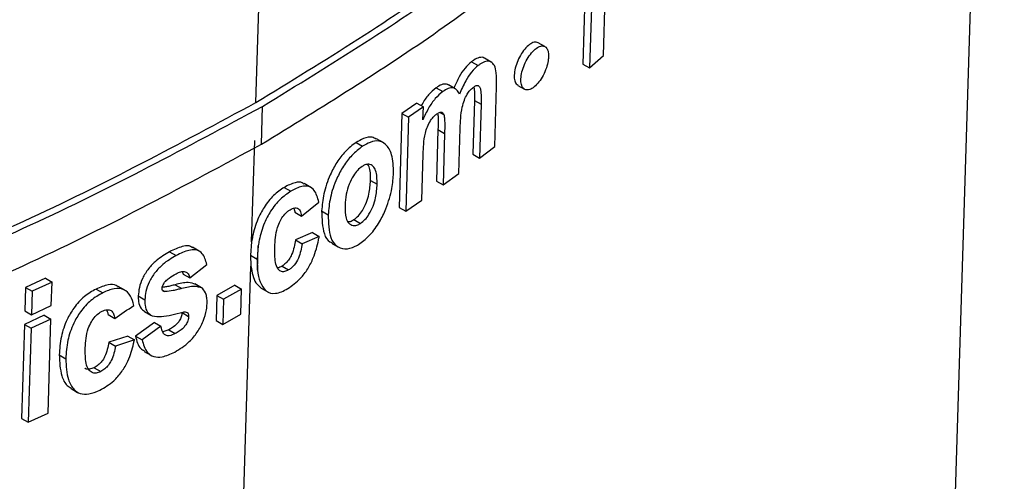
# Paper-space layout '1012-790 Hybird Padfoot' of a CAD drawing. Header units: millimetres. Extents: x 51 to 2966, y 67 to 3970.
# Tile 97 of 110: x 2518 to 2539, y 2808 to 2818. Entities that reach past the tile are written whole.
import ezdxf

# ---------------------------------------------------------------- set-up
doc = ezdxf.new("R2010")
doc.units = ezdxf.units.MM

psp = doc.layouts.new('1012-790 Hybird Padfoot')

# ---------------------------------------------------------------- linework, layer by layer
at = {"color": 8, "linetype": 'Continuous', "lineweight": 25}
psp.add_line((2523.107, 2816.018), (2523.577, 2831.293), dxfattribs=at)
at = {"color": 7, "linetype": 'Continuous', "lineweight": 25}
for p, q in [((2534.684, 2694.496), (2538.883, 2830.934)), ((2530.588, 2817.029), (2530.673, 2819.811)), ((2530.351, 2818.784), (2530.288, 2816.761)), ((2530.193, 2818.458), (2530.144, 2816.845)), ((2529.328, 2817.222), (2529.184, 2817.305)), ((2527.748, 2816.897), (2527.891, 2816.815)), ((2528.171, 2816.886), (2528.028, 2816.969)), ((2530.288, 2816.761), (2530.588, 2817.029)), ((2530.144, 2816.845), (2530.288, 2816.761)), ((2526.984, 2816.335), (2527.126, 2816.253)), ((2527.396, 2816.314), (2527.253, 2816.396)), ((2528.245, 2815.073), (2528.285, 2816.361)), ((2528.745, 2816.386), (2528.888, 2816.303)), ((2527.809, 2816.063), (2527.773, 2814.904)), ((2527.809, 2816.063), (2527.952, 2815.98)), ((2523.224, 2815.121), (2523.249, 2815.936)), ((2526.568, 2816.005), (2526.25, 2815.784)), ((2526.71, 2815.923), (2526.392, 2815.702)), ((2526.568, 2816.005), (2526.71, 2815.923)), ((2526.702, 2815.647), (2526.71, 2815.923)), ((2527.952, 2815.98), (2527.916, 2814.822)), ((2526.25, 2815.784), (2526.188, 2813.761)), ((2526.25, 2815.784), (2526.392, 2815.702)), ((2526.392, 2815.702), (2526.33, 2813.679)), ((2527.068, 2815.808), (2527.151, 2815.759)), ((2527.025, 2815.437), (2526.991, 2814.327)), ((2527.025, 2815.437), (2527.168, 2815.355)), ((2527.471, 2814.491), (2527.501, 2815.464)), ((2523.015, 2813.02), (2523.082, 2815.202)), ((2525.842, 2815.158), (2525.7, 2815.24)), ((2527.168, 2815.355), (2527.133, 2814.245)), ((2525.262, 2815.159), (2525.404, 2815.077)), ((2527.916, 2814.822), (2528.245, 2815.073)), ((2526.677, 2813.92), (2526.707, 2814.904)), ((2527.773, 2814.904), (2527.916, 2814.822)), ((2525.573, 2814.341), (2525.715, 2814.259)), ((2527.133, 2814.245), (2527.471, 2814.491)), ((2523.713, 2814.193), (2523.855, 2814.111)), ((2524.288, 2814.192), (2524.146, 2814.274)), ((2526.991, 2814.327), (2527.133, 2814.245)), ((2526.33, 2813.679), (2526.677, 2813.92)), ((2524.087, 2813.577), (2524.46, 2813.876)), ((2526.188, 2813.761), (2526.33, 2813.679)), ((2523.945, 2813.659), (2524.087, 2813.577)), ((2524.521, 2813.686), (2524.662, 2813.605)), ((2525.215, 2813.5), (2525.357, 2813.418)), ((2524.326, 2813.219), (2523.958, 2813.064)), ((2523.958, 2813.064), (2524.099, 2812.982)), ((2524.468, 2813.137), (2524.099, 2812.982)), ((2524.326, 2813.219), (2524.468, 2813.137)), ((2521.885, 2812.822), (2521.744, 2812.904)), ((2523.015, 2813.02), (2522.99, 2812.734)), ((2523.156, 2812.938), (2523.132, 2812.652)), ((2523.14, 2812.413), (2523.156, 2812.938)), ((2524.738, 2812.993), (2524.88, 2812.911)), ((2521.248, 2812.809), (2521.39, 2812.727)), ((2522.99, 2812.734), (2522.999, 2812.495)), ((2522.99, 2812.734), (2523.132, 2812.652)), ((2523.132, 2812.652), (2523.14, 2812.413)), ((2518.698, 2672.763), (2522.999, 2812.495)), ((2521.684, 2812.244), (2522.049, 2812.536)), ((2523.669, 2812.5), (2523.811, 2812.418)), ((2518.576, 2812.237), (2518.15, 2812.042)), ((2518.576, 2812.237), (2518.719, 2812.155)), ((2521.522, 2812.381), (2521.543, 2812.326)), ((2521.543, 2812.326), (2521.684, 2812.244)), ((2518.15, 2812.042), (2518.135, 2811.536)), ((2518.15, 2812.042), (2518.293, 2811.96)), ((2518.719, 2812.155), (2518.293, 2811.96)), ((2518.703, 2811.649), (2518.719, 2812.155)), ((2519.667, 2812.007), (2519.809, 2811.925)), ((2520.287, 2811.98), (2520.145, 2812.062)), ((2521.368, 2812.099), (2521.51, 2812.018)), ((2521.933, 2812.035), (2521.791, 2812.116)), ((2522.656, 2812.087), (2522.269, 2811.869)), ((2522.798, 2812.005), (2522.411, 2811.788)), ((2522.656, 2812.087), (2522.798, 2812.005)), ((2522.781, 2811.463), (2522.798, 2812.005)), ((2523.218, 2812.027), (2523.36, 2811.945)), ((2518.293, 2811.96), (2518.277, 2811.454)), ((2520.575, 2811.859), (2520.716, 2811.777)), ((2521.098, 2811.979), (2521.149, 2811.95)), ((2522.269, 2811.869), (2522.252, 2811.327)), ((2522.269, 2811.869), (2522.411, 2811.788)), ((2518.277, 2811.454), (2518.703, 2811.649)), ((2522.411, 2811.788), (2522.394, 2811.246)), ((2518.552, 2811.442), (2518.126, 2811.247)), ((2518.135, 2811.536), (2518.277, 2811.454)), ((2518.552, 2811.442), (2518.694, 2811.36)), ((2519.925, 2811.458), (2520.067, 2811.376)), ((2520.706, 2811.523), (2520.847, 2811.442)), ((2521.517, 2811.499), (2521.659, 2811.417)), ((2522.394, 2811.246), (2522.781, 2811.463)), ((2518.126, 2811.247), (2518.063, 2809.224)), ((2518.126, 2811.247), (2518.268, 2811.165)), ((2518.268, 2811.165), (2518.206, 2809.142)), ((2518.694, 2811.36), (2518.268, 2811.165)), ((2518.632, 2809.337), (2518.694, 2811.36)), ((2520.921, 2811.287), (2520.515, 2810.996)), ((2521.063, 2811.205), (2520.657, 2810.914)), ((2520.921, 2811.287), (2521.063, 2811.205)), ((2522.252, 2811.327), (2522.394, 2811.246)), ((2520.348, 2810.993), (2519.941, 2810.861)), ((2520.348, 2810.993), (2520.49, 2810.911)), ((2520.515, 2810.996), (2520.657, 2810.914)), ((2521.23, 2811.129), (2521.103, 2811.086)), ((2521.23, 2811.129), (2521.371, 2811.047)), ((2519.941, 2810.861), (2520.083, 2810.779)), ((2520.49, 2810.911), (2520.083, 2810.779)), ((2518.873, 2810.589), (2519.015, 2810.507)), ((2520.701, 2810.666), (2520.843, 2810.585)), ((2519.624, 2810.314), (2519.766, 2810.232)), ((2519.127, 2809.867), (2519.27, 2809.784)), ((2518.206, 2809.142), (2518.632, 2809.337)), ((2518.063, 2809.224), (2518.206, 2809.142))]:
    psp.add_line(p, q, dxfattribs=at)
for points, knots in [([(2523.224, 2815.121), (2524.53, 2815.922), (2527.156, 2817.533), (2530.284, 2820.048), (2532.816, 2822.514), (2534.823, 2824.906), (2536.491, 2827.411), (2537.953, 2830.356), (2539.008, 2833.541), (2539.149, 2835.869), (2539.213, 2836.939)], [0, 0, 0, 0, 0.135795, 0.273091, 0.381367, 0.489643, 0.601063, 0.712485, 0.867919, 1, 1, 1, 1]), ([(2507.088, 2815.14), (2508.329, 2816.059), (2510.812, 2817.898), (2514.424, 2820.287), (2517.795, 2822.422), (2519.81, 2823.704), (2520.824, 2824.349)], [0, 0, 0, 0, 0.268976, 0.538012, 0.767681, 1, 1, 1, 1]), ([(2507.239, 2815.053), (2508.48, 2815.973), (2510.96, 2817.814), (2514.571, 2820.205), (2517.939, 2822.34), (2519.953, 2823.622), (2520.966, 2824.267)], [0, 0, 0, 0, 0.269026, 0.538111, 0.767736, 1, 1, 1, 1]), ([(2522.051, 2823.389), (2521.152, 2822.805), (2519.347, 2821.632), (2516.088, 2819.558), (2512.287, 2817.037), (2508.327, 2814.103), (2504.712, 2811.122), (2502.572, 2809.198), (2501.496, 2808.23)], [0, 0, 0, 0, 0.1372122, 0.2755381, 0.4690885, 0.6682731, 0.8330948, 1, 1, 1, 1]), ([(2523.107, 2816.018), (2524.582, 2816.921), (2527.554, 2818.742), (2529.92, 2820.837), (2531.112, 2821.892)], [0, 0, 0, 0, 0.496466, 1, 1, 1, 1]), ([(2523.249, 2815.936), (2524.724, 2816.84), (2527.695, 2818.66), (2530.065, 2820.754), (2531.258, 2821.808)], [0, 0, 0, 0, 0.496492, 1, 1, 1, 1]), ([(2529.181, 2817.299), (2529.167, 2817.308), (2529.13, 2817.33), (2529.046, 2817.304), (2528.944, 2817.231), (2528.843, 2817.11), (2528.757, 2816.959), (2528.694, 2816.797), (2528.663, 2816.641), (2528.666, 2816.511), (2528.695, 2816.421), (2528.733, 2816.4), (2528.748, 2816.391)], [0, 0, 0, 0, 0.069293, 0.17795, 0.287681, 0.397377, 0.506003, 0.613097, 0.718864, 0.824059, 0.929535, 1, 1, 1, 1]), ([(2529.405, 2817.006), (2529.403, 2817.049), (2529.4, 2817.134), (2529.354, 2817.214), (2529.282, 2817.246), (2529.19, 2817.223), (2529.088, 2817.147), (2528.987, 2817.027), (2528.9, 2816.877), (2528.838, 2816.714), (2528.806, 2816.559), (2528.809, 2816.427), (2528.845, 2816.331), (2528.91, 2816.283), (2528.997, 2816.289), (2529.098, 2816.348), (2529.2, 2816.456), (2529.292, 2816.599), (2529.361, 2816.761), (2529.398, 2816.901), (2529.403, 2816.977), (2529.405, 2817.006)], [0, 0, 0, 0, 0.052958, 0.1059, 0.159391, 0.213715, 0.26857, 0.323407, 0.377713, 0.431254, 0.484143, 0.53674, 0.589486, 0.642749, 0.696711, 0.751286, 0.806136, 0.860759, 0.914711, 0.967839, 1, 1, 1, 1]), ([(2527.748, 2816.897), (2527.7, 2816.854), (2527.604, 2816.769), (2527.469, 2816.563), (2527.402, 2816.411), (2527.367, 2816.33)], [0, 0, 0, 0, 0.31931, 0.639967, 1, 1, 1, 1]), ([(2528.027, 2816.967), (2528.025, 2816.969), (2527.999, 2816.998), (2527.919, 2816.991), (2527.822, 2816.95), (2527.765, 2816.909), (2527.748, 2816.897)], [0, 0, 0, 0, 0.032255, 0.452923, 0.839042, 1, 1, 1, 1]), ([(2528.285, 2816.361), (2528.286, 2816.462), (2528.289, 2816.63), (2528.249, 2816.817), (2528.17, 2816.902), (2528.064, 2816.913), (2527.965, 2816.867), (2527.908, 2816.826), (2527.891, 2816.815)], [0, 0, 0, 0, 0.283339, 0.471277, 0.631146, 0.791483, 0.938655, 1, 1, 1, 1]), ([(2527.891, 2816.815), (2527.843, 2816.772), (2527.747, 2816.686), (2527.603, 2816.465), (2527.529, 2816.297), (2527.486, 2816.2)], [0, 0, 0, 0, 0.297626, 0.596494, 1, 1, 1, 1]), ([(2526.984, 2816.335), (2526.93, 2816.289), (2526.822, 2816.197), (2526.712, 2816.046), (2526.671, 2815.959), (2526.666, 2815.949)], [0, 0, 0, 0, 0.468071, 0.938724, 1, 1, 1, 1]), ([(2527.126, 2816.253), (2527.072, 2816.207), (2526.963, 2816.115), (2526.812, 2815.894), (2526.739, 2815.731), (2526.702, 2815.647)], [0, 0, 0, 0, 0.323871, 0.649537, 1, 1, 1, 1]), ([(2527.253, 2816.395), (2527.223, 2816.406), (2527.163, 2816.428), (2527.064, 2816.389), (2527.003, 2816.348), (2526.984, 2816.335)], [0, 0, 0, 0, 0.397763, 0.801146, 1, 1, 1, 1]), ([(2527.486, 2816.2), (2527.47, 2816.232), (2527.453, 2816.264), (2527.408, 2816.309), (2527.38, 2816.325), (2527.318, 2816.337), (2527.282, 2816.332), (2527.206, 2816.305), (2527.166, 2816.28), (2527.126, 2816.253)], [0, 0, 0, 0, 0.25, 0.25, 0.5, 0.5, 0.75, 0.75, 1, 1, 1, 1]), ([(2527.501, 2815.464), (2527.505, 2815.536), (2527.511, 2815.682), (2527.536, 2815.884), (2527.584, 2816.062), (2527.646, 2816.189), (2527.714, 2816.287), (2527.76, 2816.326), (2527.783, 2816.345)], [0, 0, 0, 0, 0.251232, 0.506431, 0.661174, 0.790885, 0.894565, 1, 1, 1, 1]), ([(2527.783, 2816.345), (2527.806, 2816.361), (2527.845, 2816.386), (2527.892, 2816.385), (2527.925, 2816.357), (2527.948, 2816.275), (2527.955, 2816.145), (2527.953, 2816.035), (2527.952, 2815.98)], [0, 0, 0, 0, 0.141881, 0.239939, 0.337881, 0.477175, 0.736253, 1, 1, 1, 1]), ([(2527.8, 2816.351), (2527.804, 2816.31), (2527.814, 2816.22), (2527.811, 2816.118), (2527.809, 2816.063)], [0, 0, 0, 0, 0.449419, 1, 1, 1, 1]), ([(2501.337, 2808.322), (2503.288, 2808.728), (2507.216, 2809.546), (2512.835, 2811.289), (2518.247, 2813.402), (2521.479, 2815.141), (2523.107, 2816.018)], [0, 0, 0, 0, 0.2413513, 0.4859069, 0.7410574, 1, 1, 1, 1]), ([(2501.496, 2808.23), (2503.446, 2808.638), (2507.371, 2809.46), (2512.985, 2811.207), (2518.392, 2813.321), (2521.622, 2815.06), (2523.249, 2815.936)], [0, 0, 0, 0, 0.241419, 0.486018, 0.741129, 1, 1, 1, 1]), ([(2526.707, 2814.904), (2526.71, 2814.976), (2526.716, 2815.123), (2526.737, 2815.32), (2526.793, 2815.499), (2526.861, 2815.628), (2526.935, 2815.723), (2526.981, 2815.759), (2526.999, 2815.774)], [0, 0, 0, 0, 0.252275, 0.513118, 0.653258, 0.794452, 0.918476, 1, 1, 1, 1]), ([(2526.999, 2815.774), (2527.025, 2815.789), (2527.065, 2815.815), (2527.113, 2815.813), (2527.138, 2815.791), (2527.148, 2815.768), (2527.151, 2815.759)], [0, 0, 0, 0, 0.379703, 0.611132, 0.842946, 1, 1, 1, 1]), ([(2527.018, 2815.783), (2527.02, 2815.772), (2527.027, 2815.73), (2527.028, 2815.613), (2527.026, 2815.508), (2527.025, 2815.437)], [0, 0, 0, 0, 0.110104, 0.407831, 1, 1, 1, 1]), ([(2527.151, 2815.759), (2527.157, 2815.729), (2527.168, 2815.669), (2527.171, 2815.532), (2527.169, 2815.426), (2527.168, 2815.355)], [0, 0, 0, 0, 0.251529, 0.501937, 1, 1, 1, 1]), ([(2525.694, 2815.228), (2525.667, 2815.246), (2525.594, 2815.292), (2525.438, 2815.261), (2525.315, 2815.19), (2525.262, 2815.159)], [0, 0, 0, 0, 0.250676, 0.673301, 1, 1, 1, 1]), ([(2526.069, 2814.503), (2526.063, 2814.643), (2526.053, 2814.897), (2525.922, 2815.118), (2525.758, 2815.206), (2525.58, 2815.181), (2525.457, 2815.108), (2525.404, 2815.077)], [0, 0, 0, 0, 0.292886, 0.534236, 0.701864, 0.870011, 1, 1, 1, 1]), ([(2484.353, 2805.854), (2486.258, 2805.885), (2490.089, 2805.947), (2495.383, 2806.442), (2500.196, 2807.146), (2504.549, 2808.013), (2508.801, 2809.099), (2513.451, 2810.578), (2518.39, 2812.519), (2521.605, 2814.249), (2523.224, 2815.121)], [0, 0, 0, 0, 0.132401, 0.266264, 0.371848, 0.477431, 0.586078, 0.694727, 0.846257, 1, 1, 1, 1]), ([(2525.262, 2815.159), (2525.183, 2815.099), (2525.037, 2814.988), (2524.842, 2814.735), (2524.677, 2814.422), (2524.553, 2814.054), (2524.531, 2813.807), (2524.521, 2813.686)], [0, 0, 0, 0, 0.1918303, 0.3551127, 0.5182638, 0.7643348, 1, 1, 1, 1]), ([(2525.404, 2815.077), (2525.325, 2815.017), (2525.178, 2814.906), (2524.984, 2814.653), (2524.819, 2814.34), (2524.694, 2813.972), (2524.673, 2813.725), (2524.662, 2813.605)], [0, 0, 0, 0, 0.191827, 0.355112, 0.518263, 0.764343, 1, 1, 1, 1]), ([(2525.39, 2814.643), (2525.357, 2814.618), (2525.29, 2814.567), (2525.191, 2814.43), (2525.1, 2814.25), (2525.04, 2814.028), (2525.031, 2813.884), (2525.026, 2813.807)], [0, 0, 0, 0, 0.14489, 0.290478, 0.488765, 0.724946, 1, 1, 1, 1]), ([(2525.715, 2814.259), (2525.714, 2814.366), (2525.711, 2814.525), (2525.631, 2814.657), (2525.548, 2814.697), (2525.462, 2814.685), (2525.411, 2814.655), (2525.39, 2814.643)], [0, 0, 0, 0, 0.399217, 0.586658, 0.774511, 0.90766, 1, 1, 1, 1]), ([(2525.573, 2814.341), (2525.575, 2814.452), (2525.577, 2814.592), (2525.522, 2814.67), (2525.512, 2814.686)], [0, 0, 0, 0, 0.803198, 1, 1, 1, 1]), ([(2525.215, 2813.5), (2525.248, 2813.525), (2525.314, 2813.575), (2525.41, 2813.709), (2525.491, 2813.871), (2525.557, 2814.097), (2525.567, 2814.246), (2525.573, 2814.341)], [0, 0, 0, 0, 0.142757, 0.286212, 0.475769, 0.665921, 1, 1, 1, 1]), ([(2525.341, 2812.983), (2525.418, 2813.042), (2525.571, 2813.161), (2525.769, 2813.438), (2525.933, 2813.783), (2526.043, 2814.153), (2526.061, 2814.395), (2526.069, 2814.503)], [0, 0, 0, 0, 0.182794, 0.367042, 0.534988, 0.791358, 1, 1, 1, 1]), ([(2523.713, 2814.193), (2523.636, 2814.14), (2523.481, 2814.033), (2523.283, 2813.779), (2523.122, 2813.474), (2523.047, 2813.218), (2523.022, 2813.061), (2523.015, 2813.02)], [0, 0, 0, 0, 0.21932, 0.440952, 0.631758, 0.905283, 1, 1, 1, 1]), ([(2524.141, 2814.265), (2524.13, 2814.275), (2524.082, 2814.315), (2523.933, 2814.304), (2523.793, 2814.233), (2523.713, 2814.193)], [0, 0, 0, 0, 0.119639, 0.495878, 1, 1, 1, 1]), ([(2524.46, 2813.876), (2524.435, 2813.97), (2524.394, 2814.119), (2524.254, 2814.224), (2524.077, 2814.226), (2523.936, 2814.153), (2523.855, 2814.111)], [0, 0, 0, 0, 0.330497, 0.530644, 0.731233, 1, 1, 1, 1]), ([(2525.357, 2813.418), (2525.39, 2813.443), (2525.456, 2813.493), (2525.552, 2813.627), (2525.633, 2813.789), (2525.699, 2814.015), (2525.709, 2814.164), (2525.715, 2814.259)], [0, 0, 0, 0, 0.142756, 0.28621, 0.475766, 0.665906, 1, 1, 1, 1]), ([(2523.855, 2814.111), (2523.778, 2814.058), (2523.623, 2813.951), (2523.424, 2813.697), (2523.264, 2813.392), (2523.189, 2813.137), (2523.163, 2812.979), (2523.156, 2812.938)], [0, 0, 0, 0, 0.219321, 0.440953, 0.631759, 0.905294, 1, 1, 1, 1]), ([(2523.513, 2812.909), (2523.52, 2813.045), (2523.528, 2813.227), (2523.624, 2813.47), (2523.702, 2813.594), (2523.778, 2813.672), (2523.825, 2813.702), (2523.841, 2813.713)], [0, 0, 0, 0, 0.497851, 0.662019, 0.796289, 0.931368, 1, 1, 1, 1]), ([(2523.841, 2813.713), (2523.876, 2813.731), (2523.935, 2813.761), (2524.005, 2813.752), (2524.057, 2813.707), (2524.078, 2813.639), (2524.085, 2813.588), (2524.087, 2813.577)], [0, 0, 0, 0, 0.262484, 0.443466, 0.624239, 0.916846, 1, 1, 1, 1]), ([(2523.921, 2813.745), (2523.929, 2813.728), (2523.94, 2813.703), (2523.944, 2813.67), (2523.945, 2813.659)], [0, 0, 0, 0, 0.648636, 1, 1, 1, 1]), ([(2525.026, 2813.807), (2525.027, 2813.709), (2525.028, 2813.559), (2525.098, 2813.416), (2525.182, 2813.366), (2525.274, 2813.371), (2525.332, 2813.403), (2525.357, 2813.418)], [0, 0, 0, 0, 0.357794, 0.553769, 0.750703, 0.889929, 1, 1, 1, 1]), ([(2524.521, 2813.686), (2524.527, 2813.512), (2524.537, 2813.244), (2524.649, 2813.033), (2524.728, 2813.009), (2524.744, 2813.004)], [0, 0, 0, 0, 0.595702, 0.917606, 1, 1, 1, 1]), ([(2524.662, 2813.605), (2524.666, 2813.426), (2524.673, 2813.151), (2524.828, 2812.921), (2525.01, 2812.85), (2525.197, 2812.896), (2525.307, 2812.962), (2525.341, 2812.983)], [0, 0, 0, 0, 0.355101, 0.54699, 0.739291, 0.920218, 1, 1, 1, 1]), ([(2525.088, 2813.457), (2525.105, 2813.457), (2525.144, 2813.457), (2525.189, 2813.484), (2525.215, 2813.5)], [0, 0, 0, 0, 0.437232, 1, 1, 1, 1]), ([(2523.958, 2813.064), (2523.949, 2813.012), (2523.931, 2812.91), (2523.889, 2812.767), (2523.825, 2812.646), (2523.752, 2812.557), (2523.697, 2812.519), (2523.669, 2812.5)], [0, 0, 0, 0, 0.253206, 0.508209, 0.668559, 0.829472, 1, 1, 1, 1]), ([(2523.792, 2812.017), (2523.885, 2812.082), (2524.041, 2812.189), (2524.228, 2812.438), (2524.371, 2812.724), (2524.436, 2812.961), (2524.463, 2813.111), (2524.468, 2813.137)], [0, 0, 0, 0, 0.276795, 0.459559, 0.641935, 0.937073, 1, 1, 1, 1]), ([(2521.739, 2812.896), (2521.727, 2812.906), (2521.68, 2812.943), (2521.522, 2812.929), (2521.365, 2812.868), (2521.261, 2812.815), (2521.248, 2812.809)], [0, 0, 0, 0, 0.109144, 0.421185, 0.930458, 1, 1, 1, 1]), ([(2522.049, 2812.536), (2522.024, 2812.622), (2521.985, 2812.758), (2521.849, 2812.853), (2521.667, 2812.853), (2521.506, 2812.786), (2521.402, 2812.733), (2521.39, 2812.727)], [0, 0, 0, 0, 0.306726, 0.486318, 0.666249, 0.959908, 1, 1, 1, 1]), ([(2523.811, 2812.418), (2523.78, 2812.403), (2523.718, 2812.371), (2523.635, 2812.383), (2523.563, 2812.447), (2523.51, 2812.621), (2523.512, 2812.794), (2523.513, 2812.909)], [0, 0, 0, 0, 0.123518, 0.248306, 0.391416, 0.597883, 1, 1, 1, 1]), ([(2524.099, 2812.982), (2524.083, 2812.881), (2524.065, 2812.777), (2523.997, 2812.617), (2523.966, 2812.565), (2523.911, 2812.499), (2523.891, 2812.479), (2523.852, 2812.445), (2523.831, 2812.431), (2523.811, 2812.418)], [0, 0, 0, 0, 0.5, 0.5, 0.75, 0.75, 0.875, 0.875, 1, 1, 1, 1]), ([(2521.248, 2812.809), (2521.15, 2812.751), (2520.992, 2812.659), (2520.791, 2812.449), (2520.663, 2812.245), (2520.589, 2812.039), (2520.58, 2811.918), (2520.575, 2811.859)], [0, 0, 0, 0, 0.298732, 0.481729, 0.665546, 0.8385, 1, 1, 1, 1]), ([(2521.39, 2812.727), (2521.292, 2812.669), (2521.134, 2812.577), (2520.932, 2812.367), (2520.805, 2812.163), (2520.731, 2811.957), (2520.721, 2811.836), (2520.716, 2811.777)], [0, 0, 0, 0, 0.298731, 0.48173, 0.665544, 0.838488, 1, 1, 1, 1]), ([(2522.999, 2812.495), (2523.023, 2812.363), (2523.059, 2812.164), (2523.179, 2812.062), (2523.219, 2812.028)], [0, 0, 0, 0, 0.664065, 1, 1, 1, 1]), ([(2523.669, 2812.5), (2523.637, 2812.481), (2523.602, 2812.46), (2523.573, 2812.463), (2523.571, 2812.464)], [0, 0, 0, 0, 0.901108, 1, 1, 1, 1]), ([(2521.088, 2812.022), (2521.09, 2812.038), (2521.094, 2812.07), (2521.123, 2812.127), (2521.171, 2812.189), (2521.263, 2812.265), (2521.338, 2812.307), (2521.387, 2812.335)], [0, 0, 0, 0, 0.11589, 0.233255, 0.381138, 0.593101, 1, 1, 1, 1]), ([(2521.387, 2812.335), (2521.422, 2812.352), (2521.457, 2812.368), (2521.523, 2812.385), (2521.556, 2812.387), (2521.611, 2812.372), (2521.634, 2812.355), (2521.667, 2812.307), (2521.676, 2812.276), (2521.684, 2812.244)], [0, 0, 0, 0, 0.25, 0.25, 0.5, 0.5, 0.75, 0.75, 1, 1, 1, 1]), ([(2523.14, 2812.413), (2523.151, 2812.32), (2523.17, 2812.234), (2523.23, 2812.084), (2523.269, 2812.016), (2523.378, 2811.924), (2523.449, 2811.904), (2523.572, 2811.92), (2523.615, 2811.932), (2523.702, 2811.966), (2523.747, 2811.991), (2523.792, 2812.017)], [0, 0, 0, 0, 0.25, 0.25, 0.5, 0.5, 0.75, 0.75, 0.875, 0.875, 1, 1, 1, 1]), ([(2519.667, 2812.007), (2519.581, 2811.958), (2519.409, 2811.86), (2519.19, 2811.615), (2519.013, 2811.316), (2518.899, 2810.963), (2518.882, 2810.719), (2518.873, 2810.589)], [0, 0, 0, 0, 0.179595, 0.361057, 0.517418, 0.742405, 1, 1, 1, 1]), ([(2520.14, 2812.054), (2520.127, 2812.064), (2520.074, 2812.107), (2519.91, 2812.105), (2519.756, 2812.043), (2519.667, 2812.007)], [0, 0, 0, 0, 0.1187984, 0.4929407, 1, 1, 1, 1]), ([(2520.479, 2811.653), (2520.461, 2811.727), (2520.438, 2811.797), (2520.37, 2811.916), (2520.324, 2811.964), (2520.204, 2812.019), (2520.131, 2812.023), (2520.013, 2812.003), (2519.973, 2811.992), (2519.892, 2811.963), (2519.85, 2811.945), (2519.809, 2811.925)], [0, 0, 0, 0, 0.25, 0.25, 0.5, 0.5, 0.75, 0.75, 0.875, 0.875, 1, 1, 1, 1]), ([(2521.149, 2811.95), (2521.141, 2811.952), (2521.122, 2811.955), (2521.097, 2811.971), (2521.089, 2811.999), (2521.089, 2812.017), (2521.088, 2812.022)], [0, 0, 0, 0, 0.253105, 0.576774, 0.886213, 1, 1, 1, 1]), ([(2521.368, 2812.099), (2521.338, 2812.091), (2521.276, 2812.076), (2521.182, 2812.052), (2521.121, 2812.046), (2521.09, 2812.042)], [0, 0, 0, 0, 0.3262798, 0.6526022, 1, 1, 1, 1]), ([(2521.51, 2812.018), (2521.479, 2812.01), (2521.418, 2811.994), (2521.296, 2811.964), (2521.208, 2811.955), (2521.149, 2811.95)], [0, 0, 0, 0, 0.250519, 0.501075, 1, 1, 1, 1]), ([(2521.812, 2812.103), (2521.759, 2812.122), (2521.669, 2812.155), (2521.511, 2812.134), (2521.416, 2812.111), (2521.368, 2812.099)], [0, 0, 0, 0, 0.414768, 0.705505, 1, 1, 1, 1]), ([(2521.954, 2812.022), (2521.901, 2812.041), (2521.81, 2812.073), (2521.652, 2812.052), (2521.558, 2812.029), (2521.51, 2812.018)], [0, 0, 0, 0, 0.414768, 0.705504, 1, 1, 1, 1]), ([(2522.055, 2811.691), (2522.055, 2811.725), (2522.055, 2811.794), (2522.035, 2811.92), (2521.986, 2811.981), (2521.954, 2812.022)], [0, 0, 0, 0, 0.251848, 0.504098, 1, 1, 1, 1]), ([(2519.809, 2811.925), (2519.723, 2811.876), (2519.551, 2811.778), (2519.332, 2811.533), (2519.155, 2811.234), (2519.041, 2810.881), (2519.024, 2810.637), (2519.015, 2810.507)], [0, 0, 0, 0, 0.179585, 0.36104, 0.517394, 0.74237, 1, 1, 1, 1]), ([(2520.575, 2811.859), (2520.575, 2811.819), (2520.576, 2811.717), (2520.615, 2811.59), (2520.682, 2811.546), (2520.709, 2811.528)], [0, 0, 0, 0, 0.274361, 0.706339, 1, 1, 1, 1]), ([(2520.716, 2811.777), (2520.717, 2811.737), (2520.718, 2811.634), (2520.762, 2811.499), (2520.837, 2811.451), (2520.873, 2811.428)], [0, 0, 0, 0, 0.252158, 0.649184, 1, 1, 1, 1]), ([(2521.359, 2810.649), (2521.466, 2810.715), (2521.641, 2810.822), (2521.851, 2811.074), (2521.982, 2811.315), (2522.044, 2811.529), (2522.052, 2811.647), (2522.055, 2811.691)], [0, 0, 0, 0, 0.306797, 0.498834, 0.690779, 0.887481, 1, 1, 1, 1]), ([(2519.435, 2810.741), (2519.442, 2810.878), (2519.451, 2811.06), (2519.556, 2811.297), (2519.642, 2811.417), (2519.726, 2811.49), (2519.778, 2811.518), (2519.795, 2811.527)], [0, 0, 0, 0, 0.496862, 0.661414, 0.796516, 0.932418, 1, 1, 1, 1]), ([(2519.795, 2811.527), (2519.831, 2811.543), (2519.867, 2811.557), (2519.935, 2811.565), (2519.965, 2811.558), (2520.013, 2811.527), (2520.03, 2811.501), (2520.055, 2811.444), (2520.062, 2811.411), (2520.067, 2811.376)], [0, 0, 0, 0, 0.25, 0.25, 0.5, 0.5, 0.75, 0.75, 1, 1, 1, 1]), ([(2519.893, 2811.557), (2519.904, 2811.537), (2519.918, 2811.507), (2519.924, 2811.47), (2519.925, 2811.458)], [0, 0, 0, 0, 0.6790946, 1, 1, 1, 1]), ([(2520.873, 2811.428), (2520.938, 2811.42), (2521.072, 2811.404), (2521.3, 2811.451), (2521.454, 2811.489), (2521.531, 2811.508)], [0, 0, 0, 0, 0.321817, 0.659982, 1, 1, 1, 1]), ([(2521.517, 2811.499), (2521.514, 2811.469), (2521.507, 2811.411), (2521.461, 2811.323), (2521.396, 2811.242), (2521.317, 2811.178), (2521.257, 2811.144), (2521.23, 2811.129)], [0, 0, 0, 0, 0.203601, 0.385037, 0.544691, 0.787562, 1, 1, 1, 1]), ([(2521.659, 2811.417), (2521.655, 2811.387), (2521.648, 2811.329), (2521.602, 2811.241), (2521.538, 2811.16), (2521.458, 2811.096), (2521.399, 2811.062), (2521.371, 2811.047)], [0, 0, 0, 0, 0.203602, 0.38504, 0.544695, 0.787561, 1, 1, 1, 1]), ([(2521.531, 2811.508), (2521.54, 2811.51), (2521.558, 2811.515), (2521.592, 2811.517), (2521.614, 2811.51), (2521.628, 2811.505)], [0, 0, 0, 0, 0.2518127, 0.5042501, 1, 1, 1, 1]), ([(2521.628, 2811.505), (2521.637, 2811.497), (2521.653, 2811.48), (2521.659, 2811.445), (2521.659, 2811.424), (2521.659, 2811.417)], [0, 0, 0, 0, 0.431929, 0.829575, 1, 1, 1, 1]), ([(2521.371, 2811.047), (2521.327, 2811.027), (2521.254, 2810.995), (2521.165, 2811.006), (2521.103, 2811.06), (2521.075, 2811.134), (2521.066, 2811.191), (2521.063, 2811.205)], [0, 0, 0, 0, 0.273783, 0.454607, 0.635531, 0.905433, 1, 1, 1, 1]), ([(2520.515, 2810.996), (2520.539, 2810.891), (2520.573, 2810.748), (2520.679, 2810.692), (2520.707, 2810.677)], [0, 0, 0, 0, 0.734358, 1, 1, 1, 1]), ([(2519.766, 2810.232), (2519.732, 2810.218), (2519.663, 2810.19), (2519.571, 2810.207), (2519.492, 2810.276), (2519.433, 2810.453), (2519.434, 2810.627), (2519.435, 2810.741)], [0, 0, 0, 0, 0.12406, 0.2494, 0.39208, 0.597448, 1, 1, 1, 1]), ([(2519.941, 2810.861), (2519.931, 2810.81), (2519.912, 2810.708), (2519.866, 2810.568), (2519.795, 2810.451), (2519.714, 2810.366), (2519.654, 2810.331), (2519.624, 2810.314)], [0, 0, 0, 0, 0.252597, 0.507001, 0.668105, 0.829773, 1, 1, 1, 1]), ([(2519.746, 2809.831), (2519.849, 2809.89), (2520.02, 2809.988), (2520.227, 2810.226), (2520.384, 2810.504), (2520.455, 2810.738), (2520.485, 2810.886), (2520.49, 2810.911)], [0, 0, 0, 0, 0.276044, 0.459592, 0.64276, 0.938176, 1, 1, 1, 1]), ([(2520.083, 2810.779), (2520.073, 2810.728), (2520.054, 2810.626), (2520.008, 2810.486), (2519.937, 2810.369), (2519.856, 2810.284), (2519.796, 2810.249), (2519.766, 2810.232)], [0, 0, 0, 0, 0.2526, 0.507003, 0.668108, 0.82977, 1, 1, 1, 1]), ([(2520.657, 2810.914), (2520.684, 2810.814), (2520.73, 2810.651), (2520.901, 2810.543), (2521.106, 2810.535), (2521.267, 2810.608), (2521.359, 2810.649)], [0, 0, 0, 0, 0.32335, 0.527173, 0.731436, 1, 1, 1, 1]), ([(2518.873, 2810.589), (2518.881, 2810.433), (2518.894, 2810.182), (2519.007, 2809.948), (2519.103, 2809.893), (2519.133, 2809.876)], [0, 0, 0, 0, 0.530683, 0.851756, 1, 1, 1, 1]), ([(2519.015, 2810.507), (2519.022, 2810.349), (2519.034, 2810.095), (2519.166, 2809.855), (2519.318, 2809.745), (2519.517, 2809.735), (2519.666, 2809.797), (2519.746, 2809.831)], [0, 0, 0, 0, 0.332242, 0.533248, 0.681277, 0.829857, 1, 1, 1, 1]), ([(2519.624, 2810.314), (2519.59, 2810.301), (2519.522, 2810.274), (2519.453, 2810.279), (2519.428, 2810.301), (2519.424, 2810.305)], [0, 0, 0, 0, 0.451191, 0.90704, 1, 1, 1, 1])]:
    psp.add_open_spline(points, degree=3, knots=knots, dxfattribs=at)
psp.add_open_spline([(2520.067, 2811.376), (2520.205, 2811.468), (2520.342, 2811.56), (2520.479, 2811.653)], degree=3, dxfattribs=at)

doc.saveas('drawing.dxf')
